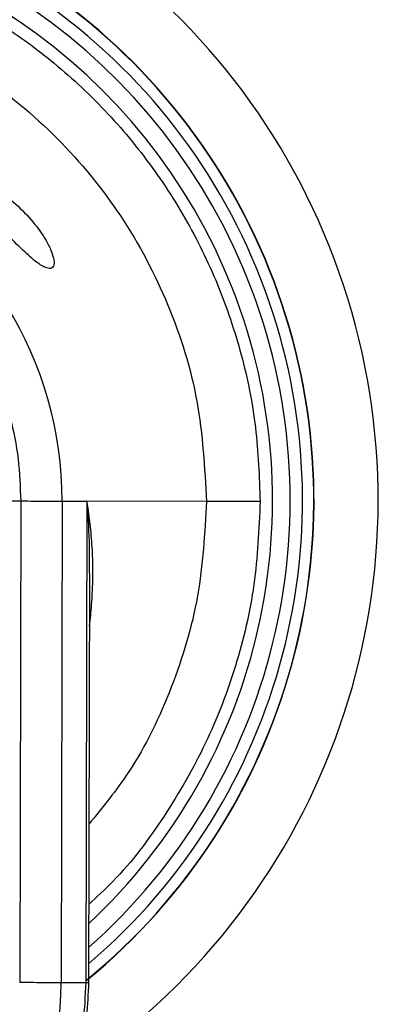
# Model space of a CAD drawing. Header units: inches. Extents: x 170 to 312, y 215 to 248.
# Tile 134 of 256: x 201.0484 to 201.0888, y 241.9615 to 242.067. Entities that reach past the tile are written whole.
import ezdxf

# ---------------------------------------------------------------- set-up
doc = ezdxf.new("R2010")
doc.units = ezdxf.units.IN
doc.header["$LTSCALE"] = 0.25
doc.header["$MEASUREMENT"] = 0
doc.layers.add('STANDARD MOTOR LH', color=7, linetype='Continuous')

msp = doc.modelspace()

# ---------------------------------------------------------------- linework, layer by layer
at = {"layer": 'STANDARD MOTOR LH'}
for p, q in [((201.0484618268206, 242.0153959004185), (201.0483530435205, 241.9637929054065)), ((201.0528984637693, 242.0153865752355), (201.0527896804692, 241.9637835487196)), ((201.0528984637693, 242.0153865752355), (201.0555564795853, 242.0153809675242)), ((201.0555564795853, 242.0153809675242), (201.0554476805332, 241.9637779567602)), ((201.0683739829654, 242.0153539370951), (201.0555564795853, 242.0153809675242)), ((201.0556844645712, 242.014581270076), (201.0555564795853, 242.0153809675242)), ((201.0555564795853, 242.0153809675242), (201.0556188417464, 242.0144669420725)), ((201.0558291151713, 242.0076752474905), (201.0557365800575, 241.9637773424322)), ((201.0554476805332, 241.9637779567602), (201.0527896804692, 241.9637835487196)), ((201.0557365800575, 241.9637773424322), (201.0554476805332, 241.9637779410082))]:
    msp.add_line(p, q, dxfattribs=at)
at = {"layer": 'STANDARD MOTOR LH', "flags": 128}
for points in [[(201.030867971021, 242.0154330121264), (201.033089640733, 242.0154283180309), (201.0353060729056, 242.0154236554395), (201.0375166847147, 242.0154189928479), (201.0397208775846, 242.0154143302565), (201.0419180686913, 242.015409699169), (201.0441076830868, 242.0154050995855), (201.0462891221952, 242.015400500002), (201.0484618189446, 242.0153959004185)], [(201.0741280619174, 242.0153418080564), (201.0731355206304, 242.0153438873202), (201.0722024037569, 242.015345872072), (201.0713391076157, 242.0153476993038), (201.0705552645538, 242.0153493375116), (201.0698596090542, 242.0153508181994), (201.0692599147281, 242.0153520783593), (201.0687628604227, 242.0153531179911), (201.0683739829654, 242.0153539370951)]]:
    msp.add_lwpolyline(points, dxfattribs=at)
at = {"layer": 'STANDARD MOTOR LH'}
for centre, radius, start, end in [((201.0134132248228, 242.0154699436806), 0.07336265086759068, 304.376166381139, 235.4185970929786), ((201.0134258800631, 242.0154697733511), 0.06647414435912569, 309.3139748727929, 230.2262145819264), ((201.013425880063, 242.0154697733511), 0.06644525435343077, 309.3532215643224, 230.2055637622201), ((201.0134258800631, 242.0154697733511), 0.0652415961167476, 310.4353096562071, 229.3231220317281), ((201.0134258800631, 242.0154697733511), 0.06392017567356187, 311.4568361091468, 228.301631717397), ((201.0134258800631, 242.0154697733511), 0.06203211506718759, 313.0230735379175, 226.7353569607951), ((201.0134258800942, 242.0154697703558), 0.03947267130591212, 359.8792155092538, 63.65540897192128), ((201.0573972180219, 242.013522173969), 0.002013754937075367, 148.2690624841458, 152.0203822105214), ((201.0133170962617, 241.9638667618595), 0.03947267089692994, 179.8792125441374, 359.8792184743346)]:
    msp.add_arc(centre, radius, start, end, dxfattribs=at)
for points, knots in [([(200.830556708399, 242.3762361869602), (200.8309687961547, 242.3762704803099), (200.8317931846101, 242.3763390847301), (200.8327607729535, 242.3768146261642), (200.8334507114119, 242.3773556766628), (200.8339216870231, 242.3778738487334), (200.8343007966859, 242.3784581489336), (200.8345788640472, 242.3790939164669), (200.8349082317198, 242.3804437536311), (200.8347362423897, 242.382534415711), (200.8347906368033, 242.3848211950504), (200.8347833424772, 242.387107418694), (200.8347765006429, 242.3921320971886), (200.8349374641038, 242.3985495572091), (200.8346277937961, 242.4040210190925), (200.8347900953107, 242.4059021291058), (200.8348111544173, 242.4059435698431), (200.8348362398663, 242.4059810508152), (200.8348779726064, 242.4060188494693), (200.835011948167, 242.4060696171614), (200.8355234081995, 242.4060077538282), (200.8375120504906, 242.4061105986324), (200.8455596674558, 242.4059382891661), (200.8653783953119, 242.4061348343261), (200.895942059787, 242.406016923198), (200.9448029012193, 242.4060635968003), (200.9936752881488, 242.4060432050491), (201.0425437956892, 242.4060475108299), (201.0730866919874, 242.4060443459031), (201.0975217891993, 242.406049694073), (201.112791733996, 242.4060362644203), (201.1234847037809, 242.4060603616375), (201.1288257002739, 242.4060265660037), (201.1315039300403, 242.4060742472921), (201.1327372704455, 242.4060117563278), (201.1332430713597, 242.4060667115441), (201.1333674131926, 242.4060270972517), (201.1334035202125, 242.4060018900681), (201.1334269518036, 242.4059793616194), (201.1334464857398, 242.4059536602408), (201.1334611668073, 242.4059258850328), (201.1334716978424, 242.405896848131), (201.1334759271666, 242.4058719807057), (201.1334777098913, 242.4058544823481), (201.1334783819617, 242.4058369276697), (201.1334775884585, 242.4057842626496), (201.1334789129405, 242.40557366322), (201.1334767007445, 242.4047311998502), (201.1334804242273, 242.4013614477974), (201.1334779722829, 242.39686838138), (201.1334776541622, 242.3923752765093), (201.1334792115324, 242.3891660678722), (201.1334674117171, 242.3856176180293), (201.1335109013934, 242.3824010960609), (201.1334596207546, 242.3802282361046), (201.1335618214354, 242.3795682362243), (201.1337233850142, 242.3790080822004), (201.133954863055, 242.3784726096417), (201.134332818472, 242.3778845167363), (201.1349607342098, 242.3771917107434), (201.1359580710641, 242.3765144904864), (201.1378139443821, 242.3761021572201), (201.1401449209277, 242.3762802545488), (201.1438345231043, 242.3762103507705), (201.1502980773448, 242.3762639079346), (201.1567319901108, 242.3761870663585), (201.1616061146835, 242.3762640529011), (201.1627989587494, 242.376219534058), (201.1631210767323, 242.3762468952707), (201.1632026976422, 242.3762005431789), (201.1632430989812, 242.3761645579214), (201.1632663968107, 242.3761283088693), (201.1632793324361, 242.3760941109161), (201.1632855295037, 242.3760677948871), (201.1632916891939, 242.3760086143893), (201.1632825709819, 242.3757820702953), (201.1632977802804, 242.3748778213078), (201.1632723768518, 242.3712586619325), (201.163315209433, 242.3567861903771), (201.1632777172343, 242.3319730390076), (201.1632910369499, 242.298890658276), (201.1632866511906, 242.2547801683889), (201.1632885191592, 242.2106698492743), (201.1632881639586, 242.1555318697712), (201.1632882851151, 242.1114215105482), (201.1632882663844, 242.0673111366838), (201.163288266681, 242.0342283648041), (201.1632882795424, 242.0011455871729), (201.1632882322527, 241.9709096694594), (201.163288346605, 241.9476109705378), (201.163288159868, 241.933294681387), (201.1632884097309, 241.9264821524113), (201.1632881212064, 241.9231928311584), (201.1632887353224, 241.9213815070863), (201.1632870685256, 241.9201054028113), (201.1632889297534, 241.9193793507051), (201.1632880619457, 241.9192119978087), (201.1632886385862, 241.9191778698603), (201.1632861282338, 241.9191490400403), (201.1632787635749, 241.9191176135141), (201.1632656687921, 241.9190859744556), (201.1632478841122, 241.9190583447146), (201.1632268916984, 241.9190348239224), (201.1631944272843, 241.9190080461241), (201.1631448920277, 241.9189828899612), (201.1629978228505, 241.9189720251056), (201.1624655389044, 241.9189891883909), (201.1603147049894, 241.9189600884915), (201.1566351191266, 241.9189855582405), (201.1517246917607, 241.9189765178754), (201.1454156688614, 241.9189793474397), (201.1407428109, 241.9189787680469), (201.137706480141, 241.9189783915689)], [0, 0, 0, 0, 0.001413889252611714, 0.00282850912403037, 0.003628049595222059, 0.004427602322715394, 0.005227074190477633, 0.006016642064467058, 0.006806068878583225, 0.00998608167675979, 0.01313352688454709, 0.01470724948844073, 0.01785469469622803, 0.03044447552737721, 0.03673936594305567, 0.03681891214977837, 0.03685839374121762, 0.03689777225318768, 0.03697423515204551, 0.03704737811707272, 0.03738361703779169, 0.03869834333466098, 0.04395728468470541, 0.06499301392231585, 0.1070645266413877, 0.1491360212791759, 0.2332790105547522, 0.2753505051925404, 0.3174220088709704, 0.3384577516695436, 0.3594934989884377, 0.3700113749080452, 0.3752703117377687, 0.3778997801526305, 0.3792145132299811, 0.3795432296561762, 0.379618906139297, 0.3796564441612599, 0.379693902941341, 0.3797304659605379, 0.3797671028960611, 0.379801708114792, 0.3798363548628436, 0.3798536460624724, 0.3798622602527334, 0.3798968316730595, 0.3800349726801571, 0.3805875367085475, 0.3827978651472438, 0.3916392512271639, 0.3960599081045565, 0.3982702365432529, 0.4026908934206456, 0.4082767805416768, 0.4093563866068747, 0.4101619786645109, 0.4105637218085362, 0.4113623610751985, 0.4121609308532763, 0.4129595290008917, 0.4145733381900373, 0.4162144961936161, 0.4193997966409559, 0.4225766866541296, 0.428930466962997, 0.4416380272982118, 0.4448149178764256, 0.4456091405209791, 0.4458080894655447, 0.4458858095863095, 0.4459241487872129, 0.4459940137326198, 0.4460312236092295, 0.4460497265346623, 0.4460869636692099, 0.4462355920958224, 0.4468289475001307, 0.4492023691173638, 0.4586960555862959, 0.4966708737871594, 0.5346456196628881, 0.5726204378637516, 0.6485700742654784, 0.6865448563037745, 0.7624944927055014, 0.8004692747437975, 0.8384440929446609, 0.8764188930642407, 0.9143936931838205, 0.9425650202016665, 0.9566506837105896, 0.9636935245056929, 0.9660247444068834, 0.9679778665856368, 0.9699309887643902, 0.9704192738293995, 0.970477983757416, 0.9705073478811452, 0.9705367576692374, 0.9705774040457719, 0.9706180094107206, 0.9706540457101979, 0.9706900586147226, 0.9707260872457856, 0.9707987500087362, 0.9708765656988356, 0.9712287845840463, 0.9726376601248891, 0.9782731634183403, 0.9839086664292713, 0.9895441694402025, 0.9999999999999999, 0.9999999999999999, 0.9999999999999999, 0.9999999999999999]), ([(201.137706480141, 241.9189783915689), (201.1375195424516, 241.9189710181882), (201.1368642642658, 241.9189451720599), (201.1361094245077, 241.9187022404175), (201.1354977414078, 241.918361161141), (201.1352081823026, 241.9181666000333), (201.1346582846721, 241.9177289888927), (201.1342001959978, 241.9171733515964), (201.1338744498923, 241.9165507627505), (201.1335986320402, 241.915902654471), (201.1333825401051, 241.9143798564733), (201.1335096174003, 241.9120581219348), (201.1334600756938, 241.908344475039), (201.133491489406, 241.901850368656), (201.133476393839, 241.8953547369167), (201.1334784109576, 241.8905991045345), (201.1334779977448, 241.8895370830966), (201.133478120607, 241.8893937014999), (201.133477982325, 241.8893433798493), (201.1334683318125, 241.8893006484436), (201.1334465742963, 241.8892622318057), (201.1334216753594, 241.8892279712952), (201.1333803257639, 241.8891931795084), (201.1332580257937, 241.8891493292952), (201.1328067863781, 241.8891991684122), (201.131053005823, 241.8891166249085), (201.1239676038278, 241.8892549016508), (201.1065046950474, 241.8890981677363), (201.0688167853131, 241.8892186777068), (201.0257787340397, 241.8891639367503), (200.9827254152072, 241.8891630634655), (200.9396880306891, 241.8892033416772), (200.8965703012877, 241.888942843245), (200.8590427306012, 241.8894774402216), (200.8420522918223, 241.8888123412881), (200.8359507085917, 241.8892714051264), (200.8350450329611, 241.889109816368), (200.8348641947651, 241.8892074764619), (200.8348328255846, 241.8892389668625), (200.8348077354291, 241.8892742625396), (200.8347908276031, 241.8893151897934), (200.8347863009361, 241.8893504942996), (200.8347845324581, 241.8893756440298), (200.8347859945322, 241.8894344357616), (200.8347835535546, 241.8896692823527), (200.8347876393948, 241.8906091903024), (200.8347804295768, 241.8943678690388), (200.8347893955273, 241.8993808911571), (200.8347790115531, 241.9051068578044), (200.8348063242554, 241.9092117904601), (200.8347269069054, 241.9126974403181), (200.8348849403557, 241.915035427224), (200.8345159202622, 241.9162939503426), (200.834204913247, 241.9169251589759), (200.8338636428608, 241.9174025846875), (200.8333056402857, 241.9180066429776), (200.8324241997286, 241.9186430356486), (200.8305763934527, 241.9191250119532), (200.8282301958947, 241.9189300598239), (200.8245207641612, 241.9190068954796), (200.8212721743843, 241.9189761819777), (200.8170986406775, 241.9189799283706), (200.8129229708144, 241.9189707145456), (200.8087545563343, 241.9189960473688), (200.8061974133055, 241.9189666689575), (200.8054610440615, 241.9189926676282), (200.8051559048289, 241.9189708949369), (200.8050806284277, 241.9190013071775), (200.805045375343, 241.9190269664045), (200.8050224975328, 241.9190490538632), (200.8049984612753, 241.9190828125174), (200.8049841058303, 241.9191169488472), (200.804976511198, 241.9191536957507), (200.8049725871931, 241.91921580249), (200.8049788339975, 241.9194526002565), (200.8049684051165, 241.9204000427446), (200.8049858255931, 241.924189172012), (200.8049564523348, 241.9393467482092), (200.8049821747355, 241.9653303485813), (200.8049729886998, 241.9999756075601), (200.8049754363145, 242.0346207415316), (200.8049746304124, 242.0808142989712), (200.8049749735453, 242.1270078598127), (200.8049749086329, 242.1847498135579), (200.8049749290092, 242.2309433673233), (200.8049749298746, 242.2713627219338), (200.8049749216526, 242.3002336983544), (200.8049749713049, 242.3254115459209), (200.8049748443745, 242.3487428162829), (200.804975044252, 242.3624895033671), (200.804974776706, 242.3690309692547), (200.8049750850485, 242.3721831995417), (200.804974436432, 242.3739100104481), (200.8049761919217, 242.3751214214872), (200.804974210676, 242.3758178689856), (200.8049752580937, 242.3759876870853), (200.8049743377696, 242.3760346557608), (200.8049773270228, 242.3760693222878), (200.8049864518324, 242.3761022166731), (200.8049994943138, 242.3761323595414), (200.8050176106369, 242.3761589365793), (200.8050388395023, 242.3761821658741), (200.805071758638, 242.3762084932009), (200.8051729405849, 242.3762537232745), (200.8055818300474, 242.3762081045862), (200.807140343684, 242.3762832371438), (200.8110585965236, 242.3761975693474), (200.8168963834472, 242.3762483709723), (200.8238021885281, 242.3762332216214), (200.8283052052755, 242.3762351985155), (200.830556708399, 242.3762361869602)], [0, 0, 0, 0, 0.0006438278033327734, 0.002256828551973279, 0.002656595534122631, 0.00305635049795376, 0.003456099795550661, 0.005076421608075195, 0.005476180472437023, 0.005875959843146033, 0.007496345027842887, 0.01069239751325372, 0.01388774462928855, 0.02027845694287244, 0.03305986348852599, 0.03625521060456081, 0.03665463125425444, 0.03671744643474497, 0.0367488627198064, 0.03682804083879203, 0.03686422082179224, 0.03690040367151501, 0.03697364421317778, 0.03704605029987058, 0.03734123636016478, 0.03849940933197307, 0.04313209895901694, 0.06166285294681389, 0.09872436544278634, 0.1728473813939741, 0.2099088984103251, 0.2469704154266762, 0.3210934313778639, 0.3581549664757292, 0.3766856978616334, 0.3790020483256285, 0.379581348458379, 0.3796586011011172, 0.3796967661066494, 0.379733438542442, 0.3798073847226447, 0.3798460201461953, 0.3798556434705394, 0.3798941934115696, 0.3800482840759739, 0.3806647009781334, 0.3831303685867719, 0.3929930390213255, 0.3979243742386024, 0.4028557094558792, 0.4071090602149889, 0.4099861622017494, 0.4107907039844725, 0.4115951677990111, 0.4123996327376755, 0.4128008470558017, 0.414427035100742, 0.4160539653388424, 0.4192645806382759, 0.4224586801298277, 0.4288468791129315, 0.4304439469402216, 0.4368321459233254, 0.443220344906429, 0.4448174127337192, 0.44561592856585, 0.4457757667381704, 0.4458517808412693, 0.4458892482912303, 0.4459255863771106, 0.4459607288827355, 0.4460314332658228, 0.4460508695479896, 0.4460898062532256, 0.4462451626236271, 0.4468665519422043, 0.4493520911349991, 0.4592942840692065, 0.499063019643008, 0.5388317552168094, 0.5786004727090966, 0.6183692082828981, 0.697906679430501, 0.7376754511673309, 0.8172129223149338, 0.8569816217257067, 0.8768660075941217, 0.9166347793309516, 0.9436855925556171, 0.9572109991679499, 0.9639737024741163, 0.9662121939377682, 0.9680662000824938, 0.9699202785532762, 0.9703838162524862, 0.9704646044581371, 0.9705050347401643, 0.9705455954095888, 0.9705838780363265, 0.970622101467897, 0.9706581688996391, 0.9706941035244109, 0.9707301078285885, 0.9708027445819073, 0.9710683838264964, 0.9721009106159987, 0.9762311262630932, 0.9844915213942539, 0.9922457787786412, 0.9999999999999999, 0.9999999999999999, 0.9999999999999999, 0.9999999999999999]), ([(201.0135538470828, 242.0761719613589), (201.016202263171, 242.0760661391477), (201.0214990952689, 242.0758544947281), (201.0293056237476, 242.0742255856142), (201.0368406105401, 242.0716659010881), (201.0439748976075, 242.0681246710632), (201.0505865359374, 242.0636878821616), (201.0565622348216, 242.0584246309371), (201.0618002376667, 242.0524267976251), (201.0662091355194, 242.045796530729), (201.0697202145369, 242.0386473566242), (201.0722481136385, 242.0311016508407), (201.0738441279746, 242.0232883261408), (201.0740334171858, 242.0179906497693), (201.0741280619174, 242.0153418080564)], [0, 0, 0, 0, 0.08333334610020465, 0.166666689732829, 0.2499999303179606, 0.3333334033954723, 0.4166667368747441, 0.5000000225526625, 0.5833333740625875, 0.6666665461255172, 0.7499999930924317, 0.8333333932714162, 0.9166665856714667, 1, 1, 1, 1]), ([(201.0135417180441, 242.0704178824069), (201.0171376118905, 242.0702058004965), (201.024329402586, 242.0697816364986), (201.034696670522, 242.0664923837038), (201.0442476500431, 242.0613940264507), (201.0526111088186, 242.0544901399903), (201.0594796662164, 242.0460976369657), (201.0645377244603, 242.0365252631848), (201.067783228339, 242.0261442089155), (201.0681770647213, 242.0189506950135), (201.0683739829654, 242.0153539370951)], [0, 0, 0, 0, 0.1249999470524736, 0.2499999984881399, 0.374999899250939, 0.5000001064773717, 0.6249998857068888, 0.7500000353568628, 0.8749999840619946, 1, 1, 1, 1]), ([(201.0431213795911, 242.0499270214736), (201.0429862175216, 242.0499017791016), (201.0427151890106, 242.0498511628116), (201.0426619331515, 242.0494689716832), (201.0429174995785, 242.048839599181), (201.043588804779, 242.0478425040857), (201.0448557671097, 242.0463087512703), (201.0465994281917, 242.0443820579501), (201.0484352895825, 242.0424815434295), (201.049961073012, 242.0410966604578), (201.0510408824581, 242.0403821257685), (201.0517388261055, 242.0402354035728), (201.0520696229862, 242.0405941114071), (201.0520306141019, 242.0413639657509), (201.0516988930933, 242.042342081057), (201.0510464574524, 242.0435966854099), (201.0498823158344, 242.0452479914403), (201.048173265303, 242.047054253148), (201.0461886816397, 242.048630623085), (201.044475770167, 242.0496053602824), (201.0434944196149, 242.0499210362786), (201.0431769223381, 242.0499261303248), (201.0431213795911, 242.0499270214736)], [0, 0, 0, 0, 0.03024468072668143, 0.06064697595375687, 0.08887489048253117, 0.1278502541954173, 0.1842688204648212, 0.2611550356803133, 0.3390478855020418, 0.4065825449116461, 0.460937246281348, 0.5054243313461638, 0.5501786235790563, 0.5885026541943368, 0.6237690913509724, 0.6608832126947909, 0.7153308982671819, 0.7892552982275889, 0.8651997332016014, 0.9401781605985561, 0.9895348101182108, 1, 1, 1, 1]), ([(201.030932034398, 242.0458188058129), (201.0322063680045, 242.0450199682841), (201.0347595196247, 242.0434194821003), (201.0381917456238, 242.0403834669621), (201.0412679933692, 242.0369172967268), (201.0438681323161, 242.0330194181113), (201.0459411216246, 242.0288092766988), (201.0473972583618, 242.0244135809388), (201.0483050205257, 242.0199145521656), (201.0484095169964, 242.0169029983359), (201.0484618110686, 242.0153959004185)], [0, 0, 0, 0, 0.122597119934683, 0.2456256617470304, 0.3724925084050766, 0.4999993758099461, 0.6268988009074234, 0.7543739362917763, 0.877079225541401, 1, 1, 1, 1]), ([(201.0484618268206, 242.0153959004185), (201.0489684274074, 242.0153948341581), (201.0499816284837, 242.0153927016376), (201.0512681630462, 242.0153899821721), (201.0523089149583, 242.0153878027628), (201.0527019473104, 242.0153869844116), (201.0528984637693, 242.0153865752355)], [0, 0, 0, 0, 0.2500002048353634, 0.500000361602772, 0.7499998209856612, 1, 1, 1, 1]), ([(201.0558170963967, 242.0019733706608), (201.0558187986, 242.0019838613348), (201.0559403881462, 242.0027332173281), (201.0560984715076, 242.0045260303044), (201.0562313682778, 242.0071241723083), (201.0561750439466, 242.0098291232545), (201.0560053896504, 242.0122400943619), (201.0557868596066, 242.0138342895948), (201.0556844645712, 242.014581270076)], [0, 0, 0, 0, 0.002505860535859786, 0.1789953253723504, 0.4268738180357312, 0.6204365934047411, 0.8221507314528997, 0.9999999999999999, 0.9999999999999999, 0.9999999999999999, 0.9999999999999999]), ([(201.0741280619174, 242.0153418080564), (201.073995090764, 242.0123621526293), (201.0737291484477, 242.0064028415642), (201.0716689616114, 241.9976648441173), (201.0684575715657, 241.9892962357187), (201.0639724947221, 241.9815536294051), (201.059693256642, 241.9757805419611), (201.0566240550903, 241.9729750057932), (201.0557542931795, 241.9721799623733)], [0, 0, 0, 0, 0.1853413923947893, 0.37068279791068, 0.5560243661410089, 0.7413657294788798, 0.9267072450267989, 1, 1, 1, 1]), ([(201.0683739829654, 242.0153539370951), (201.0681873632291, 242.0119558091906), (201.0678141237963, 242.0051595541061), (201.0648336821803, 241.9953602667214), (201.0608853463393, 241.9870455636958), (201.0572548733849, 241.9825908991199), (201.0557724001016, 241.9807718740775)], [0, 0, 0, 0, 0.2709907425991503, 0.5419814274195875, 0.8129719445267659, 1, 1, 1, 1]), ([(201.0556188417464, 242.0144669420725), (201.0557049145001, 242.0129474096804), (201.0558331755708, 242.0106830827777), (201.0558109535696, 242.0084197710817), (201.0558036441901, 242.0076753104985)], [0, 0, 0, 0, 0.6710746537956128, 1, 1, 1, 1]), ([(201.0557365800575, 241.9637773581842), (201.0556190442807, 241.9614075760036), (201.055412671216, 241.9572466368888), (201.054112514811, 241.9519628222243), (201.0526843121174, 241.9479155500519), (201.0505824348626, 241.9433282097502), (201.0471868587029, 241.9379463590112), (201.0419927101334, 241.9322955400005), (201.0358651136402, 241.9276643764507), (201.0290164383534, 241.9242123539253), (201.0217206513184, 241.9220593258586), (201.0142492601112, 241.9212404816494), (201.0067592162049, 241.9217337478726), (200.9994113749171, 241.9235492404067), (200.992422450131, 241.9266855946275), (200.9860923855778, 241.9310360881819), (200.9806880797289, 241.9364087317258), (200.977347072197, 241.9411894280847), (200.9754401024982, 241.9447223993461), (200.9743472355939, 241.9470383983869), (200.973187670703, 241.9499596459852), (200.9720337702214, 241.953801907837), (200.9710902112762, 241.9585757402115), (200.9709647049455, 241.9620818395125), (200.9708976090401, 241.9639562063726)], [0, 0, 0, 0, 0.05334240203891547, 0.09366029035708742, 0.122065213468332, 0.1499939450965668, 0.2072362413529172, 0.2646463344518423, 0.3220461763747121, 0.379392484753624, 0.436554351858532, 0.4925530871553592, 0.5479051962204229, 0.6048708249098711, 0.6622118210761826, 0.7196108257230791, 0.7770266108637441, 0.8330425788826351, 0.8502952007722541, 0.8674761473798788, 0.8907279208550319, 0.92105304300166, 0.9577948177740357, 1, 1, 1, 1]), ([(201.0554476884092, 241.9637779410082), (201.0552850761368, 241.9610208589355), (201.0549598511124, 241.9555066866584), (201.0524379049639, 241.9475576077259), (201.048528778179, 241.9402350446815), (201.0432353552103, 241.9338206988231), (201.0368005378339, 241.928560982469), (201.0294610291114, 241.9246580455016), (201.0215017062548, 241.9222618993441), (201.0132277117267, 241.9214645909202), (201.0049571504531, 241.9222967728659), (200.9970080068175, 241.9247264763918), (200.9896850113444, 241.9286603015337), (200.9832724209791, 241.9339470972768), (200.9780060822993, 241.9403837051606), (200.9741278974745, 241.9477227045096), (200.9716394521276, 241.9556823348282), (200.9713374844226, 241.9611978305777), (200.9711865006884, 241.9639555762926)], [0, 0, 0, 0, 0.06249989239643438, 0.1249999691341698, 0.1874999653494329, 0.2499999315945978, 0.3124999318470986, 0.3749999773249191, 0.4374999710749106, 0.4999999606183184, 0.5624999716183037, 0.624999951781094, 0.6875000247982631, 0.7499999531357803, 0.8124999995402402, 0.8750000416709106, 0.9375000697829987, 1, 1, 1, 1]), ([(201.0527896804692, 241.9637835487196), (201.0525931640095, 241.9637839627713), (201.0522001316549, 241.9637847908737), (201.0511593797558, 241.9637869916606), (201.0498728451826, 241.9637897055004), (201.048859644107, 241.963791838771), (201.0483530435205, 241.9637929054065)], [0, 0, 0, 0, 0.2500001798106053, 0.4999996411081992, 0.7499997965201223, 1, 1, 1, 1])]:
    msp.add_open_spline(points, degree=3, knots=knots, dxfattribs=at)

doc.saveas('drawing.dxf')
